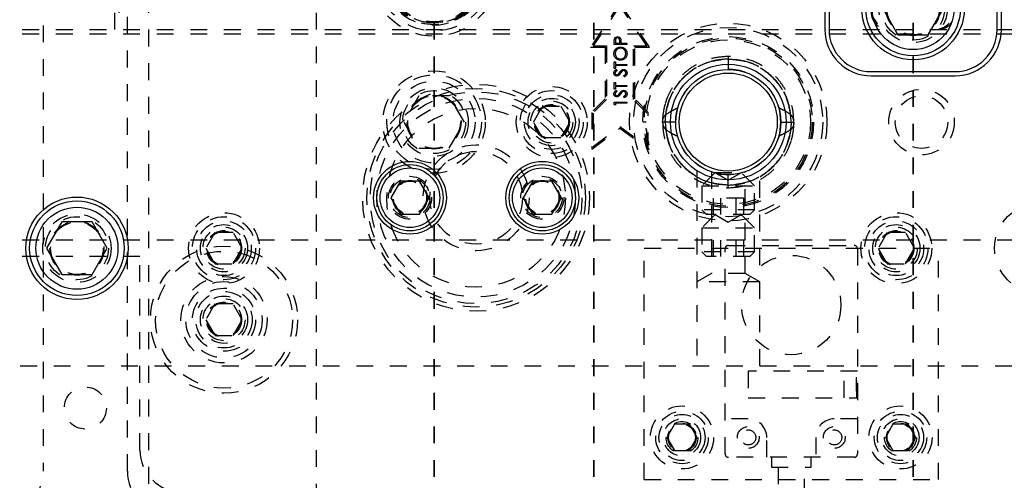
# Model space of a CAD drawing. Header units: inches. Extents: x 220 to 877, y 4 to 174.
# Tile 134 of 256: x 250.37 to 256.22, y 94.73 to 97.47. Entities that reach past the tile are written whole.
import ezdxf

# ---------------------------------------------------------------- set-up
doc = ezdxf.new("R2010")
doc.units = ezdxf.units.IN
doc.header["$LTSCALE"] = 0.5
doc.header["$MEASUREMENT"] = 0
doc.linetypes.add('HIDDEN', pattern=[0.225, 0.15, -0.075])
doc.linetypes.add('PHANTOM', pattern=[0.25, 0.125, -0.025, 0.025, -0.025, 0.025, -0.025])
doc.layers.add('SID-M-H', color=4, linetype='HIDDEN')
doc.layers.add('SID-M-S', color=105, linetype='Continuous')

msp = doc.modelspace()

# ---------------------------------------------------------------- linework, layer by layer
at = {"color": 7, "linetype": 'PHANTOM', "lineweight": 35}
for p, q in [((252.83178, 109.44857), (252.83178, 88.36857)), ((253.78178, 109.44857), (253.78178, 88.36857)), ((255.68178, 109.44857), (255.68178, 88.36857))]:
    msp.add_line(p, q, dxfattribs=at)
at = {"layer": 'SID-M-H'}
for p, q in [((251.13178, 107.40857), (251.13178, 90.40857)), ((252.13178, 90.40857), (252.13178, 107.40857)), ((250.50678, 103.03357), (250.50678, 94.78357)), ((251.00678, 94.78357), (251.00678, 103.03357)), ((250.93178, 97.40857), (250.93178, 100.40857)), ((250.95678, 100.40857), (250.95678, 97.40857)), ((253.93778, 97.56696), (253.76284, 97.30454)), ((253.93778, 97.55254), (253.77778, 97.31254)), ((254.11273, 97.30454), (253.93778, 97.56696)), ((254.09778, 97.31254), (253.93778, 97.55254)), ((243.58178, 97.40857), (257.83178, 97.40857)), ((243.58178, 97.38357), (257.83178, 97.38357)), ((253.76284, 97.30454), (253.84978, 97.30454)), ((253.77778, 97.31254), (253.85778, 97.31254)), ((253.84978, 97.30454), (253.84978, 96.99585)), ((253.85778, 97.31254), (253.85778, 96.99254)), ((253.90348, 97.32013), (253.90348, 97.33472)), ((253.97786, 97.32013), (253.90348, 97.32013)), ((253.91111, 97.34041), (253.91111, 97.32681)), ((253.91111, 97.32681), (253.9359, 97.32681)), ((253.9359, 97.32681), (253.93607, 97.33983)), ((253.94353, 97.33212), (253.94353, 97.32681)), ((253.94353, 97.32681), (253.97786, 97.32681)), ((253.97786, 97.32681), (253.97786, 97.32013)), ((254.01778, 97.31254), (254.09778, 97.31254)), ((254.01778, 96.99254), (254.01778, 97.31254)), ((254.02578, 97.30454), (254.11273, 97.30454)), ((254.02578, 96.99585), (254.02578, 97.30454)), ((254.58178, 97.24922), (254.58178, 97.17122)), ((253.90348, 97.21715), (253.91111, 97.21715)), ((253.90348, 97.17806), (253.90348, 97.21715)), ((253.91111, 97.21715), (253.91111, 97.20094)), ((253.91111, 97.20094), (253.97786, 97.20094)), ((253.97786, 97.19427), (253.91111, 97.19427)), ((253.91111, 97.19427), (253.91111, 97.17806)), ((253.97786, 97.20094), (253.97786, 97.19427)), ((253.91111, 97.17806), (253.90348, 97.17806)), ((253.91416, 97.17043), (253.91874, 97.16439)), ((253.96351, 97.12752), (253.95974, 97.13381)), ((253.90348, 97.09319), (253.91111, 97.09319)), ((253.90348, 97.0541), (253.90348, 97.09319)), ((253.91111, 97.09319), (253.91111, 97.07698)), ((253.91111, 97.07698), (253.97786, 97.07698)), ((253.97786, 97.07031), (253.91111, 97.07031)), ((253.91111, 97.07031), (253.91111, 97.0541)), ((253.97786, 97.07698), (253.97786, 97.07031)), ((252.74172, 97.01457), (252.65165, 96.85857)), ((252.92185, 97.01457), (252.74172, 97.01457)), ((253.01192, 96.85857), (252.92185, 97.01457)), ((253.91111, 97.0541), (253.90348, 97.0541)), ((253.91416, 97.04647), (253.91874, 97.04044)), ((253.96351, 97.00356), (253.95974, 97.00985)), ((254.33143, 97.04586), (254.33143, 97.04586)), ((253.42353, 96.85857), (253.47766, 96.95232)), ((253.47766, 96.95232), (253.58591, 96.95232)), ((253.58591, 96.95232), (253.64004, 96.85857)), ((253.84978, 96.99585), (253.76978, 96.91585)), ((253.85778, 96.99254), (253.77778, 96.91254)), ((253.90348, 96.97686), (253.97786, 96.97686)), ((253.90348, 96.96311), (253.90348, 96.97686)), ((253.91111, 96.95875), (253.90348, 96.96311)), ((253.91111, 96.97019), (253.91111, 96.95875)), ((253.97786, 96.97019), (253.91111, 96.97019)), ((253.97786, 96.97686), (253.97786, 96.97019)), ((254.09778, 96.91254), (254.01778, 96.99254)), ((254.10578, 96.91585), (254.02578, 96.99585)), ((254.28252, 96.95197), (254.27012, 96.89247)), ((254.88795, 96.92597), (254.87839, 96.9601)), ((253.76978, 96.91585), (253.76978, 96.69654)), ((253.77778, 96.91254), (253.77778, 96.71254)), ((254.09778, 96.71254), (254.09778, 96.91254)), ((254.10578, 96.69654), (254.10578, 96.91585)), ((254.27012, 96.89247), (254.26839, 96.85023)), ((254.89528, 96.85857), (254.88795, 96.92597)), ((252.65165, 96.85857), (252.74172, 96.70257)), ((252.92185, 96.70257), (253.01192, 96.85857)), ((253.47766, 96.76482), (253.42353, 96.85857)), ((253.64004, 96.85857), (253.58591, 96.76482)), ((254.09258, 96.85857), (254.07358, 96.85857)), ((254.26924, 96.85857), (254.20682, 96.85857)), ((254.88795, 96.79118), (254.89528, 96.85857)), ((254.89433, 96.85858), (254.95674, 96.85858)), ((255.08998, 96.85857), (255.08998, 96.85857)), ((255.14428, 96.85857), (255.14428, 96.85857)), ((253.76978, 96.69654), (253.93778, 96.82254)), ((253.77778, 96.71254), (253.93778, 96.83254)), ((253.93778, 96.83254), (254.09778, 96.71254)), ((253.93778, 96.82254), (254.10578, 96.69654)), ((254.87891, 96.75859), (254.88795, 96.79118)), ((253.58591, 96.76482), (253.47766, 96.76482)), ((252.74172, 96.70257), (252.92185, 96.70257)), ((254.39428, 96.57046), (254.39428, 95.40857)), ((254.50378, 96.55857), (254.42553, 96.48032)), ((254.48128, 96.56238), (254.48128, 95.9588)), ((254.50378, 96.55857), (254.65978, 96.55857)), ((254.50378, 96.55857), (254.58178, 96.51354)), ((254.52739, 96.54983), (254.53106, 96.5492)), ((254.53106, 96.5492), (254.59448, 96.54533)), ((254.58178, 96.51354), (254.65978, 96.55857)), ((254.58178, 96.46792), (254.58178, 96.54592)), ((254.73803, 96.48032), (254.65978, 96.55857)), ((254.68228, 95.9588), (254.68228, 96.5623)), ((254.76928, 95.40857), (254.76928, 96.57046)), ((254.42553, 96.48032), (254.73803, 96.48032)), ((254.42553, 96.48032), (254.42553, 96.33632)), ((254.73803, 96.33632), (254.73803, 96.48032)), ((254.67197, 96.407), (254.4916, 96.407)), ((254.4916, 96.407), (254.4916, 96.30857)), ((254.53669, 96.407), (254.53669, 96.30857)), ((254.62687, 96.407), (254.62687, 96.30857)), ((254.67197, 96.407), (254.67197, 96.30857)), ((254.73803, 96.33632), (254.42553, 96.33632)), ((254.42553, 96.33632), (254.45328, 96.30857)), ((254.50378, 96.30857), (254.42553, 96.23032)), ((254.71028, 96.30857), (254.45328, 96.30857)), ((254.50378, 96.30857), (254.58178, 96.26354)), ((254.58178, 96.26354), (254.65978, 96.30857)), ((254.73803, 96.23032), (254.65978, 96.30857)), ((254.71028, 96.30857), (254.73803, 96.33632)), ((251.52766, 96.20232), (251.47353, 96.10857)), ((251.63591, 96.20232), (251.52766, 96.20232)), ((251.69004, 96.10857), (251.63591, 96.20232)), ((254.42553, 96.23032), (254.73803, 96.23032)), ((254.42553, 96.23032), (254.42553, 96.08632)), ((254.73803, 96.08632), (254.73803, 96.23032)), ((255.52766, 96.20232), (255.47353, 96.10857)), ((255.63591, 96.20232), (255.52766, 96.20232)), ((255.69004, 96.10857), (255.63591, 96.20232)), ((243.58178, 96.15857), (257.83178, 96.15857)), ((254.67197, 96.157), (254.4916, 96.157)), ((254.4916, 96.157), (254.4916, 96.05857)), ((254.53669, 96.157), (254.53669, 96.05857)), ((254.62687, 96.157), (254.62687, 96.05857)), ((254.67197, 96.157), (254.67197, 96.05857)), ((251.47353, 96.10857), (251.52766, 96.01482)), ((251.63591, 96.01482), (251.69004, 96.10857)), ((254.08178, 96.10857), (255.83178, 96.10857)), ((254.08178, 94.73357), (254.08178, 96.10857)), ((254.73803, 96.08632), (254.42553, 96.08632)), ((254.42553, 96.08632), (254.45328, 96.05857)), ((254.56309, 94.88515), (254.56309, 96.10562)), ((254.58277, 96.12531), (255.3308, 96.12531)), ((254.71028, 96.05857), (254.73803, 96.08632)), ((255.35049, 96.10562), (255.35049, 94.88515)), ((255.47353, 96.10857), (255.52766, 96.01482)), ((255.63591, 96.01482), (255.69004, 96.10857)), ((255.83178, 94.73357), (255.83178, 96.10857)), ((251.08178, 96.05857), (250.08178, 96.05857)), ((251.08178, 94.90857), (251.08178, 96.05857)), ((251.52766, 96.01482), (251.63591, 96.01482)), ((254.71028, 96.05857), (254.45328, 96.05857)), ((255.52766, 96.01482), (255.63591, 96.01482)), ((254.48128, 95.9588), (254.39428, 95.90857)), ((254.68228, 95.9588), (254.48128, 95.9588)), ((254.76928, 95.90857), (254.68228, 95.9588)), ((254.76928, 95.90857), (254.39428, 95.90857)), ((251.52766, 95.77732), (251.47353, 95.68357)), ((251.63591, 95.77732), (251.52766, 95.77732)), ((251.69004, 95.68357), (251.63591, 95.77732)), ((251.47353, 95.68357), (251.52766, 95.58982)), ((251.63591, 95.58982), (251.69004, 95.68357)), ((251.52766, 95.58982), (251.63591, 95.58982)), ((246.76928, 95.40857), (257.83178, 95.40857)), ((255.35049, 95.37727), (254.70088, 95.37727)), ((254.70088, 95.37727), (254.70088, 95.21979)), ((255.27175, 95.21979), (255.27175, 95.37727)), ((255.34655, 95.21979), (255.34655, 95.37727)), ((255.34262, 95.3379), (255.34262, 95.25916)), ((255.34655, 95.3379), (255.34262, 95.3379)), ((255.34262, 95.25916), (255.34655, 95.25916)), ((254.70088, 95.21979), (255.35049, 95.21979)), ((254.70088, 95.09381), (254.56309, 95.09381)), ((255.35049, 95.09381), (255.21269, 95.09381)), ((254.26168, 95.0617), (254.21657, 94.98357)), ((254.35189, 95.0617), (254.26168, 95.0617)), ((254.39699, 94.98357), (254.35189, 95.0617)), ((255.56168, 95.0617), (255.51657, 94.98357)), ((255.65189, 95.0617), (255.56168, 95.0617)), ((255.69699, 94.98357), (255.65189, 95.0617)), ((254.21657, 94.98357), (254.26168, 94.90545)), ((254.35189, 94.90545), (254.39699, 94.98357)), ((254.81112, 94.86546), (254.81112, 94.98357)), ((255.10246, 94.98357), (255.10246, 94.86546)), ((255.51657, 94.98357), (255.56168, 94.90545)), ((255.65189, 94.90545), (255.69699, 94.98357)), ((254.26168, 94.90545), (254.35189, 94.90545)), ((255.56168, 94.90545), (255.65189, 94.90545)), ((255.3308, 94.86546), (254.58277, 94.86546)), ((254.83868, 94.86546), (254.83868, 94.80641)), ((255.0749, 94.80641), (255.0749, 94.86546)), ((254.83868, 94.80641), (255.0749, 94.80641)), ((254.87805, 94.80641), (254.87805, 94.0375)), ((255.03553, 94.0375), (255.03553, 94.80641)), ((254.08178, 94.73357), (255.83178, 94.73357))]:
    msp.add_line(p, q, dxfattribs=at)
for centre, radius in [((252.83178, 97.74357), 0.375), ((252.83178, 97.74357), 0.34375), ((252.83178, 97.74357), 0.31), ((252.83178, 97.74357), 0.28906), ((255.68178, 97.53357), 0.203), ((255.68178, 97.53357), 0.1875), ((255.68178, 97.53357), 0.16072), ((255.68178, 97.53357), 0.16045), ((255.68178, 97.53357), 0.15993), ((255.68178, 97.53357), 0.15625), ((254.58178, 96.85857), 0.5875), ((254.58178, 96.85857), 0.5625), ((254.58178, 96.85857), 0.5082), ((254.58178, 96.85857), 0.5), ((254.58178, 96.85857), 0.4892), ((252.83178, 96.85857), 0.3045), ((252.83178, 96.85857), 0.28125), ((254.58178, 96.85857), 0.29167), ((253.08178, 96.40857), 0.675), ((252.83178, 96.85857), 0.24375), ((253.53178, 96.85857), 0.211), ((253.08178, 96.40857), 0.65), ((253.08178, 96.40857), 0.62992), ((252.83178, 96.85857), 0.203), ((252.83178, 96.85857), 0.1875), ((252.83178, 96.85857), 0.16072), ((252.83178, 96.85857), 0.16045), ((252.83178, 96.85857), 0.15993), ((252.83178, 96.85857), 0.15625), ((253.53178, 96.85857), 0.1875), ((253.53178, 96.85857), 0.1625), ((255.73178, 96.85857), 0.195), ((255.73178, 96.85857), 0.15625), ((253.08178, 96.40857), 0.59055), ((253.53178, 96.85857), 0.1405), ((253.53178, 96.85857), 0.125), ((253.53178, 96.85857), 0.10497), ((253.53178, 96.85857), 0.1047), ((253.53178, 96.85857), 0.10418), ((253.53178, 96.85857), 0.1005), ((253.08178, 96.40857), 0.5315), ((253.08178, 96.40857), 0.31496), ((253.08178, 96.40857), 0.27559), ((252.68808, 96.40857), 0.12795), ((252.68808, 96.40857), 0.11811), ((252.68808, 96.40857), 0.10289), ((252.68808, 96.40857), 0.10262), ((252.68808, 96.40857), 0.1021), ((252.68808, 96.40857), 0.09843), ((253.47548, 96.40857), 0.12795), ((253.47548, 96.40857), 0.11811), ((253.47548, 96.40857), 0.10289), ((253.47548, 96.40857), 0.10262), ((253.47548, 96.40857), 0.1021), ((253.47548, 96.40857), 0.09843), ((256.43178, 96.10857), 0.26565), ((250.70678, 96.10857), 0.203), ((251.58178, 96.10857), 0.211), ((255.58178, 96.10857), 0.211), ((250.70678, 96.10857), 0.1875), ((250.70678, 96.10857), 0.16072), ((250.70678, 96.10857), 0.16045), ((250.70678, 96.10857), 0.15993), ((250.70678, 96.10857), 0.15625), ((251.58178, 96.10857), 0.1875), ((251.58178, 96.10857), 0.1625), ((251.58178, 96.10857), 0.1405), ((255.58178, 96.10857), 0.1875), ((255.58178, 96.10857), 0.1625), ((255.58178, 96.10857), 0.1405), ((251.58178, 96.10857), 0.125), ((251.58178, 96.10857), 0.10497), ((251.58178, 96.10857), 0.1047), ((251.58178, 96.10857), 0.10418), ((251.58178, 96.10857), 0.1005), ((255.58178, 96.10857), 0.125), ((255.58178, 96.10857), 0.10497), ((255.58178, 96.10857), 0.1047), ((255.58178, 96.10857), 0.10418), ((255.58178, 96.10857), 0.1005), ((251.58178, 95.68357), 0.4375), ((251.58178, 95.68357), 0.4075), ((254.95679, 95.77097), 0.29528), ((251.58178, 95.68357), 0.25687), ((251.58178, 95.68357), 0.22687), ((251.58178, 95.68357), 0.1875), ((251.58178, 95.68357), 0.16781), ((251.58178, 95.68357), 0.1405), ((251.58178, 95.68357), 0.125), ((251.58178, 95.68357), 0.10497), ((251.58178, 95.68357), 0.1047), ((251.58178, 95.68357), 0.10418), ((251.58178, 95.68357), 0.1005), ((250.75678, 95.15857), 0.125), ((254.30678, 94.98357), 0.1875), ((254.30678, 94.98357), 0.156), ((255.60678, 94.98357), 0.1875), ((255.60678, 94.98357), 0.156), ((254.30678, 94.98357), 0.137), ((254.30678, 94.98357), 0.1105), ((254.30678, 94.98357), 0.095), ((255.60678, 94.98357), 0.137), ((255.60678, 94.98357), 0.1105), ((255.60678, 94.98357), 0.095), ((254.30678, 94.98357), 0.08397), ((254.30678, 94.98357), 0.0837), ((254.30678, 94.98357), 0.08318), ((254.30678, 94.98357), 0.0795), ((254.70088, 94.98357), 0.06496), ((254.70088, 94.98357), 0.0445), ((255.21269, 94.98357), 0.06496), ((255.21268, 94.98357), 0.0445), ((255.60678, 94.98357), 0.08397), ((255.60678, 94.98357), 0.0837), ((255.60678, 94.98357), 0.08318), ((255.60678, 94.98357), 0.0795)]:
    msp.add_circle(centre, radius, dxfattribs=at)
for centre, radius, start, end in [((252.83178, 97.74357), 0.29531, 51.900706, 0), ((252.82831, 97.7386), 0.29882, 179.046609, 0.953391), ((252.83526, 97.7386), 0.29882, 179.046609, 0.953391), ((252.8234, 97.7388), 0.28696, 179.046609, 0.953391), ((252.84017, 97.7388), 0.28696, 179.046609, 0.953391), ((255.55678, 97.53357), 0.125, 180, 270), ((255.53678, 97.51357), 0.105, 180, 270), ((255.80678, 97.53357), 0.125, 270, 0), ((255.82678, 97.51357), 0.105, 270, 0), ((254.58178, 96.85857), 0.3135, 71.370003, 90.58679), ((254.58277, 96.10562), 0.01969, 90, 180), ((255.3308, 96.10562), 0.01969, 0, 90), ((254.70088, 94.98357), 0.11024, 0, 90), ((255.21269, 94.98357), 0.11024, 90, 180), ((251.33178, 94.90857), 0.25, 180, 270), ((254.58277, 94.88515), 0.01969, 180, 270), ((255.3308, 94.88515), 0.01969, 270, 0), ((250.25678, 94.78357), 0.25, 270, 0), ((251.25678, 94.78357), 0.25, 180, 270)]:
    msp.add_arc(centre, radius, start, end, dxfattribs=at)
for points, knots in [([(253.9046, 97.35166), (253.90542, 97.35392), (253.90705, 97.35843), (253.91207, 97.36312), (253.91779, 97.36557), (253.92155, 97.36579), (253.92343, 97.3659)], [0, 0, 0, 0, 0.279718, 0.5593326, 0.7794932, 1, 1, 1, 1]), ([(253.92343, 97.3659), (253.92588, 97.36572), (253.93078, 97.36537), (253.93675, 97.36164), (253.9406, 97.35658), (253.94174, 97.3529), (253.94231, 97.35106)], [0, 0, 0, 0, 0.28009888, 0.55932385, 0.77945788, 1, 1, 1, 1]), ([(253.90158, 97.2653), (253.90219, 97.27113), (253.90342, 97.28278), (253.91395, 97.29583), (253.92692, 97.30372), (253.93607, 97.30449), (253.94064, 97.30487)], [0, 0, 0, 0, 0.2797416, 0.5593369, 0.7795714, 1, 1, 1, 1]), ([(253.90348, 97.33472), (253.90347, 97.3379), (253.90345, 97.34357), (253.90425, 97.34919), (253.9046, 97.35166)], [0, 0, 0, 0, 0.5603137, 1, 1, 1, 1]), ([(253.92346, 97.35923), (253.92133, 97.35889), (253.91811, 97.35838), (253.91476, 97.35564), (253.91099, 97.35039), (253.91106, 97.34484), (253.91111, 97.34041)], [0, 0, 0, 0, 0.2489932, 0.3747701, 0.5004504, 1, 1, 1, 1]), ([(253.93607, 97.33983), (253.93606, 97.34435), (253.93606, 97.35001), (253.93238, 97.35553), (253.92896, 97.35838), (253.92566, 97.35889), (253.92346, 97.35923)], [0, 0, 0, 0, 0.4996987, 0.6253044, 0.7510767, 1, 1, 1, 1]), ([(253.94064, 97.30487), (253.94641, 97.30422), (253.95795, 97.30291), (253.97074, 97.29231), (253.9786, 97.2795), (253.97938, 97.27043), (253.97976, 97.2659)], [0, 0, 0, 0, 0.2796248, 0.559352, 0.7795827, 1, 1, 1, 1]), ([(253.94231, 97.35106), (253.94275, 97.34754), (253.94354, 97.34125), (253.94353, 97.33491), (253.94353, 97.33212)], [0, 0, 0, 0, 0.5596856, 1, 1, 1, 1]), ([(253.941, 97.22669), (253.93526, 97.22737), (253.92378, 97.22875), (253.91071, 97.23892), (253.90292, 97.25177), (253.90202, 97.26079), (253.90158, 97.2653)], [0, 0, 0, 0, 0.279731, 0.5593268, 0.7796805, 1, 1, 1, 1]), ([(253.94062, 97.2982), (253.9359, 97.29763), (253.92646, 97.29649), (253.91623, 97.28743), (253.91027, 97.27673), (253.90956, 97.26933), (253.9092, 97.26563)], [0, 0, 0, 0, 0.2794657, 0.5588585, 0.7794794, 1, 1, 1, 1]), ([(253.9092, 97.26563), (253.90981, 97.26093), (253.91102, 97.25154), (253.91931, 97.2408), (253.92985, 97.23437), (253.93726, 97.2337), (253.94097, 97.23336)], [0, 0, 0, 0, 0.2796353, 0.5593404, 0.7796271, 1, 1, 1, 1]), ([(253.97214, 97.26563), (253.97159, 97.27035), (253.9705, 97.27979), (253.96237, 97.29073), (253.95177, 97.29718), (253.94434, 97.29786), (253.94062, 97.2982)], [0, 0, 0, 0, 0.279813, 0.5593572, 0.7796358, 1, 1, 1, 1]), ([(253.94097, 97.23336), (253.94566, 97.23393), (253.95504, 97.23506), (253.96514, 97.24406), (253.97124, 97.25459), (253.97184, 97.26195), (253.97214, 97.26563)], [0, 0, 0, 0, 0.2794063, 0.559071, 0.7794588, 1, 1, 1, 1]), ([(253.97976, 97.2659), (253.97913, 97.26014), (253.97785, 97.24861), (253.96734, 97.23579), (253.95457, 97.22789), (253.94552, 97.22709), (253.941, 97.22669)], [0, 0, 0, 0, 0.2796633, 0.5593539, 0.7796364, 1, 1, 1, 1]), ([(254.58178, 97.24922), (254.54817, 97.24665), (254.48401, 97.24175), (254.39815, 97.20677), (254.32971, 97.1604), (254.27851, 97.10765), (254.2423, 97.05472), (254.21861, 97.0053), (254.20382, 96.96043), (254.19494, 96.91568), (254.19049, 96.88193), (254.1917, 96.86195), (254.19189, 96.85869)], [0, 0, 0, 0, 0.1642843, 0.3135734, 0.4477904, 0.5670794, 0.671348, 0.760539, 0.8346981, 0.9020185, 0.9840237, 1, 1, 1, 1]), ([(254.97166, 96.85884), (254.97126, 96.87544), (254.97032, 96.91526), (254.95526, 96.98024), (254.92386, 97.05341), (254.87131, 97.12617), (254.79584, 97.19062), (254.69669, 97.23894), (254.62116, 97.2457), (254.58178, 97.24922)], [0, 0, 0, 0, 0.0812569, 0.1949579, 0.3243989, 0.4696984, 0.6307018, 0.8074564, 1, 1, 1, 1]), ([(254.20682, 96.85858), (254.20991, 96.89521), (254.21609, 96.96848), (254.26544, 97.0691), (254.3434, 97.15623), (254.45222, 97.22061), (254.53859, 97.22931), (254.58178, 97.23366)], [0, 0, 0, 0, 0.1866588, 0.3734284, 0.5601675, 0.7800825, 1, 1, 1, 1]), ([(254.58178, 97.23366), (254.54515, 97.23047), (254.47189, 97.22408), (254.37105, 97.17518), (254.28438, 97.0967), (254.2197, 96.98818), (254.21112, 96.90178), (254.20682, 96.85857)], [0, 0, 0, 0, 0.1867859, 0.3735113, 0.5602438, 0.7800974, 1, 1, 1, 1]), ([(254.2093, 96.90222), (254.21594, 96.93557), (254.22922, 97.00229), (254.28211, 97.09121), (254.35923, 97.1671), (254.46183, 97.22248), (254.5418, 97.22994), (254.58178, 97.23366)], [0, 0, 0, 0, 0.1866411, 0.3734192, 0.5601372, 0.7800682, 1, 1, 1, 1]), ([(254.58178, 97.23366), (254.54787, 97.23092), (254.48004, 97.22543), (254.38547, 97.18343), (254.30146, 97.11531), (254.23426, 97.0201), (254.21768, 96.94151), (254.2094, 96.90222)], [0, 0, 0, 0, 0.1867762, 0.3735154, 0.5602057, 0.7801315, 1, 1, 1, 1]), ([(254.58178, 97.23366), (254.6157, 97.23092), (254.68352, 97.22543), (254.7781, 97.18343), (254.8621, 97.11531), (254.92931, 97.0201), (254.94588, 96.94151), (254.95417, 96.90222)], [0, 0, 0, 0, 0.1867762, 0.3735154, 0.5602057, 0.7801315, 1, 1, 1, 1]), ([(254.58178, 97.23366), (254.61842, 97.23047), (254.69168, 97.22408), (254.79252, 97.17518), (254.87918, 97.0967), (254.94386, 96.98818), (254.95245, 96.90178), (254.95674, 96.85857)], [0, 0, 0, 0, 0.1867859, 0.3735113, 0.5602438, 0.7800974, 1, 1, 1, 1]), ([(254.95674, 96.85858), (254.95365, 96.89521), (254.94747, 96.96848), (254.89812, 97.0691), (254.82017, 97.15623), (254.71135, 97.22061), (254.62497, 97.22931), (254.58178, 97.23366)], [0, 0, 0, 0, 0.1866588, 0.3734284, 0.5601675, 0.7800825, 1, 1, 1, 1]), ([(254.95426, 96.90222), (254.94763, 96.93557), (254.93435, 97.00229), (254.88145, 97.09121), (254.80434, 97.1671), (254.70174, 97.22248), (254.62177, 97.22994), (254.58178, 97.23366)], [0, 0, 0, 0, 0.1866411, 0.3734192, 0.5601372, 0.7800682, 1, 1, 1, 1]), ([(253.90158, 97.15061), (253.9019, 97.1534), (253.90243, 97.158), (253.906, 97.1634), (253.90986, 97.16718), (253.91273, 97.16934), (253.91416, 97.17043)], [0, 0, 0, 0, 0.33876812, 0.55886803, 0.77936335, 1, 1, 1, 1]), ([(253.91893, 97.13229), (253.91629, 97.13261), (253.91101, 97.13326), (253.90527, 97.13832), (253.9021, 97.1444), (253.90175, 97.14854), (253.90158, 97.15061)], [0, 0, 0, 0, 0.2795311, 0.5588327, 0.7793486, 1, 1, 1, 1]), ([(253.91874, 97.16439), (253.91714, 97.16311), (253.91451, 97.16098), (253.91131, 97.15751), (253.90952, 97.15385), (253.90931, 97.1512), (253.9092, 97.14987)], [0, 0, 0, 0, 0.340415, 0.560463, 0.7801833, 1, 1, 1, 1]), ([(253.9092, 97.14987), (253.90932, 97.14836), (253.90955, 97.14534), (253.91186, 97.1417), (253.91506, 97.13933), (253.91743, 97.13908), (253.91862, 97.13896)], [0, 0, 0, 0, 0.280299, 0.5598317, 0.7798996, 1, 1, 1, 1]), ([(253.91862, 97.13896), (253.91966, 97.13905), (253.92173, 97.13922), (253.92515, 97.14083), (253.92706, 97.14271), (253.92823, 97.14386)], [0, 0, 0, 0, 0.2799313, 0.5597794, 1, 1, 1, 1]), ([(253.93026, 97.13644), (253.92833, 97.13513), (253.92488, 97.13279), (253.92075, 97.13244), (253.91893, 97.13229)], [0, 0, 0, 0, 0.5598216, 1, 1, 1, 1]), ([(253.92823, 97.14386), (253.92965, 97.1457), (253.9322, 97.14897), (253.93458, 97.15237), (253.93563, 97.15386)], [0, 0, 0, 0, 0.5599058, 1, 1, 1, 1]), ([(253.94037, 97.14863), (253.93866, 97.14621), (253.9356, 97.14188), (253.93189, 97.1381), (253.93026, 97.13644)], [0, 0, 0, 0, 0.56041269, 1, 1, 1, 1]), ([(253.93563, 97.15386), (253.93909, 97.15852), (253.9439, 97.16502), (253.95285, 97.17055), (253.95737, 97.1711), (253.95964, 97.17138)], [0, 0, 0, 0, 0.5601366, 0.7802692, 1, 1, 1, 1]), ([(253.95223, 97.16204), (253.94978, 97.15975), (253.9454, 97.15565), (253.94191, 97.15078), (253.94037, 97.14863)], [0, 0, 0, 0, 0.5595057, 1, 1, 1, 1]), ([(253.95953, 97.16471), (253.95805, 97.16452), (253.9554, 97.16419), (253.9532, 97.1627), (253.95223, 97.16204)], [0, 0, 0, 0, 0.5590236, 1, 1, 1, 1]), ([(253.97214, 97.15014), (253.97193, 97.15213), (253.97151, 97.15612), (253.96853, 97.16102), (253.96424, 97.16412), (253.9611, 97.16451), (253.95953, 97.16471)], [0, 0, 0, 0, 0.28018596, 0.56005626, 0.78016139, 1, 1, 1, 1]), ([(253.95964, 97.17138), (253.96268, 97.17096), (253.96877, 97.17013), (253.97524, 97.16418), (253.97919, 97.15732), (253.97957, 97.15253), (253.97976, 97.15014)], [0, 0, 0, 0, 0.2791586, 0.5590843, 0.7794417, 1, 1, 1, 1]), ([(253.95974, 97.13381), (253.96314, 97.13602), (253.96787, 97.1391), (253.97164, 97.1454), (253.97197, 97.14856), (253.97214, 97.15014)], [0, 0, 0, 0, 0.5593206, 0.7797817, 1, 1, 1, 1]), ([(253.97976, 97.15014), (253.97949, 97.14738), (253.97894, 97.14188), (253.97333, 97.1334), (253.96724, 97.12975), (253.96351, 97.12752)], [0, 0, 0, 0, 0.279885, 0.5596773, 1, 1, 1, 1]), ([(253.90158, 97.02665), (253.9019, 97.02944), (253.90243, 97.03404), (253.906, 97.03945), (253.90986, 97.04322), (253.91273, 97.04539), (253.91416, 97.04647)], [0, 0, 0, 0, 0.3387681, 0.558868, 0.7793633, 1, 1, 1, 1]), ([(253.91893, 97.00833), (253.91629, 97.00865), (253.91101, 97.0093), (253.90527, 97.01437), (253.9021, 97.02045), (253.90175, 97.02458), (253.90158, 97.02665)], [0, 0, 0, 0, 0.2795311, 0.5588327, 0.7793486, 1, 1, 1, 1]), ([(253.91874, 97.04044), (253.91714, 97.03915), (253.91451, 97.03703), (253.91131, 97.03355), (253.90952, 97.0299), (253.90931, 97.02724), (253.9092, 97.02591)], [0, 0, 0, 0, 0.340415, 0.560463, 0.7801833, 1, 1, 1, 1]), ([(253.9092, 97.02591), (253.90932, 97.0244), (253.90955, 97.02138), (253.91186, 97.01774), (253.91506, 97.01537), (253.91743, 97.01513), (253.91862, 97.015)], [0, 0, 0, 0, 0.28029896, 0.55983168, 0.77989964, 1, 1, 1, 1]), ([(253.91862, 97.015), (253.91966, 97.01509), (253.92173, 97.01526), (253.92515, 97.01688), (253.92706, 97.01876), (253.92823, 97.0199)], [0, 0, 0, 0, 0.2799313, 0.5597794, 1, 1, 1, 1]), ([(253.93026, 97.01249), (253.92833, 97.01117), (253.92488, 97.00883), (253.92075, 97.00848), (253.91893, 97.00833)], [0, 0, 0, 0, 0.5598216, 1, 1, 1, 1]), ([(253.92823, 97.0199), (253.92965, 97.02174), (253.9322, 97.02502), (253.93458, 97.02841), (253.93563, 97.0299)], [0, 0, 0, 0, 0.5599058, 1, 1, 1, 1]), ([(253.94037, 97.02467), (253.93866, 97.02225), (253.9356, 97.01792), (253.93189, 97.01414), (253.93026, 97.01249)], [0, 0, 0, 0, 0.5604127, 1, 1, 1, 1]), ([(253.93563, 97.0299), (253.93909, 97.03456), (253.9439, 97.04106), (253.95285, 97.04659), (253.95737, 97.04715), (253.95964, 97.04742)], [0, 0, 0, 0, 0.5601366, 0.7802692, 1, 1, 1, 1]), ([(253.95223, 97.03808), (253.94978, 97.03579), (253.9454, 97.03169), (253.94191, 97.02682), (253.94037, 97.02467)], [0, 0, 0, 0, 0.55950574, 1, 1, 1, 1]), ([(253.95953, 97.04075), (253.95805, 97.04056), (253.9554, 97.04023), (253.9532, 97.03874), (253.95223, 97.03808)], [0, 0, 0, 0, 0.5590236, 1, 1, 1, 1]), ([(253.97214, 97.02618), (253.97193, 97.02817), (253.97151, 97.03216), (253.96853, 97.03706), (253.96424, 97.04016), (253.9611, 97.04055), (253.95953, 97.04075)], [0, 0, 0, 0, 0.280186, 0.5600563, 0.7801614, 1, 1, 1, 1]), ([(253.95964, 97.04742), (253.96268, 97.04701), (253.96877, 97.04617), (253.97524, 97.04022), (253.97919, 97.03336), (253.97957, 97.02857), (253.97976, 97.02618)], [0, 0, 0, 0, 0.2791586, 0.5590843, 0.7794417, 1, 1, 1, 1]), ([(253.95974, 97.00985), (253.96314, 97.01206), (253.96787, 97.01514), (253.97164, 97.02144), (253.97197, 97.0246), (253.97214, 97.02618)], [0, 0, 0, 0, 0.5593206, 0.7797817, 1, 1, 1, 1]), ([(253.97976, 97.02618), (253.97949, 97.02343), (253.97894, 97.01792), (253.97333, 97.00945), (253.96724, 97.00579), (253.96351, 97.00356)], [0, 0, 0, 0, 0.279885, 0.5596773, 1, 1, 1, 1]), ([(254.20672, 96.96619), (254.20589, 96.96374), (254.20062, 96.94827), (254.19515, 96.91557), (254.19042, 96.88193), (254.19168, 96.86196), (254.19189, 96.85869)], [0, 0, 0, 0, 0.0713569, 0.449441, 0.910068, 1, 1, 1, 1]), ([(254.19113, 96.85857), (254.19188, 96.86792), (254.19321, 96.88458), (254.20435, 96.89685), (254.20924, 96.90223)], [0, 0, 0, 0, 0.5612126, 1, 1, 1, 1]), ([(254.20924, 96.90223), (254.22192, 96.91099), (254.24455, 96.92663), (254.26964, 96.93785), (254.28069, 96.94278)], [0, 0, 0, 0, 0.559993, 1, 1, 1, 1]), ([(254.95432, 96.90223), (254.94165, 96.91099), (254.91902, 96.92663), (254.89392, 96.93785), (254.88288, 96.94278)], [0, 0, 0, 0, 0.559993, 1, 1, 1, 1]), ([(254.97243, 96.85857), (254.97169, 96.86792), (254.97036, 96.88458), (254.95922, 96.89685), (254.95432, 96.90223)], [0, 0, 0, 0, 0.5612126, 1, 1, 1, 1]), ([(254.19113, 96.85857), (254.19188, 96.84922), (254.19321, 96.83256), (254.20435, 96.8203), (254.20924, 96.81492)], [0, 0, 0, 0, 0.5612126, 1, 1, 1, 1]), ([(254.20682, 96.85858), (254.20435, 96.85858), (254.1994, 96.85858), (254.19309, 96.85858), (254.19196, 96.85858), (254.19127, 96.85858)], [0, 0, 0, 0, 0.2808789, 0.5625042, 1, 1, 1, 1]), ([(254.19191, 96.85831), (254.1923, 96.84171), (254.19324, 96.80189), (254.20831, 96.73691), (254.23971, 96.66373), (254.29226, 96.59098), (254.36773, 96.52653), (254.46687, 96.47821), (254.5424, 96.47145), (254.58178, 96.46792)], [0, 0, 0, 0, 0.0812569, 0.1949579, 0.3243989, 0.4696984, 0.6307018, 0.8074564, 1, 1, 1, 1]), ([(254.58178, 96.48348), (254.54515, 96.48668), (254.47189, 96.49307), (254.37105, 96.54197), (254.28438, 96.62044), (254.2197, 96.72896), (254.21112, 96.81537), (254.20682, 96.85858)], [0, 0, 0, 0, 0.1867859, 0.3735113, 0.5602438, 0.7800974, 1, 1, 1, 1]), ([(254.20682, 96.85857), (254.20991, 96.82194), (254.21609, 96.74866), (254.26544, 96.64805), (254.3434, 96.56091), (254.45222, 96.49654), (254.53859, 96.48783), (254.58178, 96.48348)], [0, 0, 0, 0, 0.1866588, 0.3734284, 0.5601675, 0.7800825, 1, 1, 1, 1]), ([(254.58178, 96.48348), (254.61842, 96.48668), (254.69168, 96.49307), (254.79252, 96.54197), (254.87918, 96.62044), (254.94386, 96.72896), (254.95245, 96.81537), (254.95674, 96.85858)], [0, 0, 0, 0, 0.1867859, 0.3735113, 0.5602438, 0.7800974, 1, 1, 1, 1]), ([(254.95674, 96.85857), (254.95365, 96.82194), (254.94747, 96.74866), (254.89812, 96.64805), (254.82017, 96.56091), (254.71135, 96.49654), (254.62497, 96.48783), (254.58178, 96.48348)], [0, 0, 0, 0, 0.1866588, 0.3734284, 0.5601675, 0.7800825, 1, 1, 1, 1]), ([(254.58178, 96.46792), (254.6154, 96.47049), (254.67956, 96.4754), (254.76542, 96.51037), (254.83385, 96.55675), (254.88506, 96.60949), (254.92127, 96.66242), (254.94496, 96.71184), (254.95975, 96.75672), (254.96863, 96.80146), (254.97308, 96.83522), (254.97187, 96.8552), (254.97167, 96.85845)], [0, 0, 0, 0, 0.1642843, 0.3135734, 0.4477904, 0.5670794, 0.671348, 0.760539, 0.8346981, 0.9020185, 0.9840237, 1, 1, 1, 1]), ([(254.97243, 96.85857), (254.97169, 96.84922), (254.97036, 96.83256), (254.95922, 96.8203), (254.95432, 96.81492)], [0, 0, 0, 0, 0.5612126, 1, 1, 1, 1]), ([(254.95674, 96.85857), (254.95922, 96.85857), (254.96417, 96.85857), (254.97048, 96.85857), (254.97161, 96.85857), (254.9723, 96.85857)], [0, 0, 0, 0, 0.2808789, 0.5625042, 1, 1, 1, 1]), ([(254.95684, 96.75095), (254.95768, 96.75341), (254.96295, 96.76887), (254.96842, 96.80158), (254.97314, 96.83521), (254.97188, 96.85519), (254.97168, 96.85845)], [0, 0, 0, 0, 0.0713569, 0.449441, 0.910068, 1, 1, 1, 1]), ([(254.20924, 96.81492), (254.22192, 96.80616), (254.24455, 96.79052), (254.26964, 96.7793), (254.28069, 96.77437)], [0, 0, 0, 0, 0.559993, 1, 1, 1, 1]), ([(254.2093, 96.81492), (254.21594, 96.78158), (254.22922, 96.71486), (254.28211, 96.62593), (254.35923, 96.55005), (254.46183, 96.49466), (254.5418, 96.48721), (254.58178, 96.48348)], [0, 0, 0, 0, 0.1866411, 0.3734192, 0.5601372, 0.7800682, 1, 1, 1, 1]), ([(254.58178, 96.48348), (254.54787, 96.48623), (254.48004, 96.49172), (254.38547, 96.53372), (254.30146, 96.60183), (254.23426, 96.69705), (254.21768, 96.77563), (254.2094, 96.81492)], [0, 0, 0, 0, 0.1867762, 0.3735154, 0.5602057, 0.7801315, 1, 1, 1, 1]), ([(254.58178, 96.48348), (254.6157, 96.48623), (254.68352, 96.49172), (254.7781, 96.53372), (254.8621, 96.60183), (254.92931, 96.69705), (254.94588, 96.77563), (254.95417, 96.81492)], [0, 0, 0, 0, 0.1867762, 0.3735154, 0.5602057, 0.7801315, 1, 1, 1, 1]), ([(254.95426, 96.81492), (254.94763, 96.78158), (254.93435, 96.71486), (254.88145, 96.62593), (254.80434, 96.55005), (254.70174, 96.49466), (254.62177, 96.48721), (254.58178, 96.48348)], [0, 0, 0, 0, 0.1866411, 0.3734192, 0.5601372, 0.7800682, 1, 1, 1, 1]), ([(254.95432, 96.81492), (254.94165, 96.80616), (254.91902, 96.79052), (254.89392, 96.7793), (254.88288, 96.77437)], [0, 0, 0, 0, 0.559993, 1, 1, 1, 1])]:
    msp.add_open_spline(points, degree=3, knots=knots, dxfattribs=at)
at = {"layer": 'SID-M-S'}
for p, q in [((255.15678, 100.40857), (255.15678, 97.40857)), ((255.18178, 100.40857), (255.18178, 97.40857)), ((256.18178, 97.40857), (256.18178, 100.40857)), ((256.20678, 97.40857), (256.20678, 100.40857)), ((255.50165, 97.53357), (255.59172, 97.37757)), ((255.77185, 97.37757), (255.86192, 97.53357)), ((255.59172, 97.37757), (255.77185, 97.37757)), ((255.43178, 97.15857), (255.93178, 97.15857)), ((255.43178, 97.13357), (255.93178, 97.13357)), ((252.63126, 96.507), (252.57443, 96.40857)), ((252.74491, 96.507), (252.63126, 96.507)), ((252.80173, 96.40857), (252.74491, 96.507)), ((253.41866, 96.507), (253.36183, 96.40857)), ((253.53231, 96.507), (253.41866, 96.507)), ((253.58914, 96.40857), (253.53231, 96.507)), ((252.57443, 96.40857), (252.63126, 96.31015)), ((252.74491, 96.31015), (252.80173, 96.40857)), ((253.36183, 96.40857), (253.41866, 96.31015)), ((253.53231, 96.31015), (253.58914, 96.40857)), ((252.63126, 96.31015), (252.74491, 96.31015)), ((253.41866, 96.31015), (253.53231, 96.31015)), ((250.61672, 96.26457), (250.52665, 96.10857)), ((250.79685, 96.26457), (250.61672, 96.26457)), ((250.88692, 96.10857), (250.79685, 96.26457)), ((250.52665, 96.10857), (250.61672, 95.95257)), ((250.79685, 95.95257), (250.88692, 96.10857)), ((250.61672, 95.95257), (250.79685, 95.95257))]:
    msp.add_line(p, q, dxfattribs=at)
for centre, radius in [((255.68178, 97.53357), 0.3045), ((255.68178, 97.53357), 0.28125), ((255.68178, 97.53357), 0.24375), ((254.58178, 96.85857), 0.34375), ((254.58178, 96.85857), 0.31265), ((254.58178, 96.85857), 0.3125), ((254.58178, 96.85857), 0.29167), ((252.68808, 96.40857), 0.21654), ((252.68808, 96.40857), 0.19685), ((253.47548, 96.40857), 0.21654), ((253.47548, 96.40857), 0.19685), ((252.68808, 96.40857), 0.17717), ((253.47548, 96.40857), 0.17717), ((250.70678, 96.10857), 0.3045), ((250.70678, 96.10857), 0.28125), ((250.70678, 96.10857), 0.24375)]:
    msp.add_circle(centre, radius, dxfattribs=at)
for centre, radius, start, end in [((255.43178, 97.40857), 0.275, 180, 270), ((255.43178, 97.40857), 0.25, 180, 270), ((255.93178, 97.40857), 0.25, 270, 0), ((255.93178, 97.40857), 0.275, 270, 0)]:
    msp.add_arc(centre, radius, start, end, dxfattribs=at)

doc.saveas('drawing.dxf')
